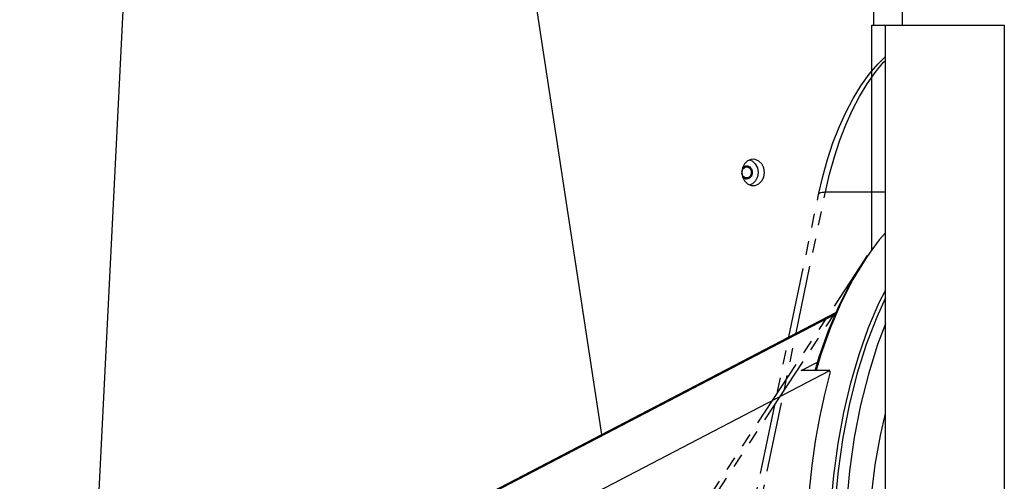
# Model space of a CAD drawing. Header units: millimetres. Extents: x 0 to 7560, y 0 to 5346.
# Tile 158 of 242: x 4169 to 4393, y 3073 to 3178. Entities that reach past the tile are written whole.
import ezdxf

# ---------------------------------------------------------------- set-up
doc = ezdxf.new("R2010")
doc.units = ezdxf.units.MM
doc.linetypes.add('PHANTOM2', pattern=[31.75, 15.875, -3.175, 3.175, -3.175, 3.175, -3.175])
for name, color, linetype in [('COVER_20230516_TEST_PBL1', 7, 'Continuous'), ('COVER_20230516_TEST_PBL173', 7, 'Continuous'), ('M2100603_PBL171', 7, 'Continuous'), ('M2100701_PLATE_PBL206', 7, 'Continuous'), ('M2160302_BKT_RIB_PBL131', 7, 'Continuous'), ('M2200805_PBL111', 7, 'Continuous'), ('M2200805_PBL173', 7, 'Continuous'), ('M2200805_PBL185', 7, 'Continuous')]:
    doc.layers.add(name, color=color, linetype=linetype)

# ---------------------------------------------------------------- blocks, each defined once
blk = doc.blocks.new('A$C86968656')
at = {"layer": 'COVER_20230516_TEST_PBL1', "color": 7}
for p, q in [((-307.74, 1024.36), (-299.43, 1190)), ((-191.44, 1077.9), (-208.56, 1190)), ((-130.05, 1119.92), (-130.05, 1171)), ((-130.05, 1171), (-129.7, 1171)), ((-159.01, 1139.44), (-159.47, 1138.54)), ((-158.32, 1140.11), (-159.01, 1139.44)), ((-157.47, 1140.46), (-158.32, 1140.11)), ((-157.78, 1140.33), (-157.24, 1140.11)), ((-157.03, 1140.5), (-157.47, 1140.46)), ((-157.24, 1140.11), (-156.55, 1139.44)), ((-156.57, 1140.45), (-157.03, 1140.5)), ((-155.72, 1140.09), (-156.57, 1140.45)), ((-156.55, 1139.44), (-156.09, 1138.54)), ((-155.04, 1139.43), (-155.72, 1140.09)), ((-154.59, 1138.53), (-155.04, 1139.43)), ((-159.47, 1138.54), (-159.63, 1137.5)), ((-159.63, 1137.5), (-159.47, 1136.47)), ((-156.09, 1138.54), (-155.93, 1137.5)), ((-155.93, 1137.5), (-156.09, 1136.47)), ((-154.43, 1137.5), (-154.59, 1138.53)), ((-154.59, 1136.46), (-154.43, 1137.5)), ((-159.47, 1136.47), (-159.02, 1135.57)), ((-159.02, 1135.57), (-158.34, 1134.91)), ((-158.34, 1134.91), (-157.49, 1134.55)), ((-157.22, 1134.91), (-157.78, 1134.67)), ((-156.54, 1135.57), (-157.22, 1134.91)), ((-156.59, 1134.54), (-155.74, 1134.89)), ((-156.09, 1136.47), (-156.54, 1135.57)), ((-155.74, 1134.89), (-155.05, 1135.56)), ((-155.05, 1135.56), (-154.59, 1136.46)), ((-157.49, 1134.55), (-157.03, 1134.5)), ((-157.03, 1134.5), (-156.59, 1134.54))]:
    blk.add_line(p, q, dxfattribs=at)
at = {"layer": 'COVER_20230516_TEST_PBL173', "color": 7}
for p, q in [((-129.7, 1190), (-129.7, 1171)), ((-129.7, 1171), (-99.95, 1171)), ((-126.95, 1050), (-126.95, 1171)), ((-99.95, 1171), (-99.95, 1050))]:
    blk.add_line(p, q, dxfattribs=at)
at = {"layer": 'COVER_20230516_TEST_PBL173', "color": 2}
blk.add_line((-123.2, 1190), (-123.2, 1171), dxfattribs=at)
at = {"layer": 'M2100603_PBL171', "color": 7}
for p, q in [((-126.95, 1123.75), (-128.37, 1122.16)), ((-128.37, 1122.16), (-130.44, 1119.4)), ((-130.44, 1119.4), (-131.46, 1117.92)), ((-134.88, 1112.41), (-132.03, 1117.12)), ((-131.46, 1117.92), (-134.35, 1113.16)), ((-132.03, 1117.12), (-131.02, 1118.59)), ((-134.35, 1113.16), (-137.02, 1107.9)), ((-137.52, 1107.22), (-134.88, 1112.41)), ((-128.36, 1107.9), (-126.95, 1110.67)), ((-139.92, 1101.58), (-137.52, 1107.22)), ((-137.02, 1107.9), (-139.45, 1102.2)), ((-130.79, 1102.2), (-128.36, 1107.9)), ((-142.06, 1095.54), (-139.92, 1101.58)), ((-139.45, 1102.2), (-141.62, 1096.09)), ((-132.96, 1096.09), (-130.79, 1102.2)), ((-142.98, 1092.42), (-142.06, 1095.54)), ((-141.62, 1096.09), (-142.69, 1092.42)), ((-134.85, 1089.62), (-132.96, 1096.09)), ((-136.45, 1082.85), (-134.85, 1089.62)), ((-137.74, 1075.81), (-136.45, 1082.85)), ((-138.72, 1068.58), (-137.74, 1075.81)), ((-139.38, 1061.21), (-138.72, 1068.58))]:
    blk.add_line(p, q, dxfattribs=at)
at = {"layer": 'M2100701_PLATE_PBL206', "color": 7}
for p, q in [((-126.95, 1108.95), (-128.95, 1104.61)), ((-128.95, 1104.61), (-131.34, 1098.33)), ((-126.95, 1103.03), (-128.74, 1098.33)), ((-131.34, 1098.33), (-133.44, 1091.62)), ((-128.74, 1098.33), (-130.84, 1091.62)), ((-133.44, 1091.62), (-135.21, 1084.56)), ((-130.84, 1091.62), (-132.61, 1084.56)), ((-135.21, 1084.56), (-136.65, 1077.19)), ((-132.61, 1084.56), (-134.05, 1077.19)), ((-128.11, 1077.63), (-126.95, 1082.66)), ((-136.65, 1077.19), (-137.74, 1069.59)), ((-134.05, 1077.19), (-135.14, 1069.59)), ((-129.27, 1070.95), (-128.11, 1077.63)), ((-130.11, 1064.07), (-129.27, 1070.95)), ((-137.74, 1069.59), (-138.47, 1061.82)), ((-135.14, 1069.59), (-135.87, 1061.82))]:
    blk.add_line(p, q, dxfattribs=at)
at = {"layer": 'M2160302_BKT_RIB_PBL131', "color": 7}
for points in [[(-159.6, 1137.68), (-159.52, 1138.02), (-159.35, 1138.32), (-159.12, 1138.55), (-158.84, 1138.7), (-158.53, 1138.75)], [(-158.53, 1136.25), (-158.84, 1136.3), (-159.12, 1136.45), (-159.35, 1136.68), (-159.52, 1136.98), (-159.6, 1137.32)], [(-158.53, 1138.75), (-158.23, 1138.7), (-157.95, 1138.55), (-157.71, 1138.32), (-157.55, 1138.02), (-157.46, 1137.68), (-157.46, 1137.32), (-157.55, 1136.98), (-157.71, 1136.68), (-157.95, 1136.45), (-158.23, 1136.3), (-158.53, 1136.25)]]:
    blk.add_lwpolyline(points, dxfattribs=at)
at = {"layer": 'M2160302_BKT_RIB_PBL131', "color": 134}
for points in [[(-159.47, 1138.54), (-159.34, 1138.67), (-159.2, 1138.79), (-159.04, 1138.88), (-158.88, 1138.95), (-158.71, 1138.99), (-158.53, 1139)], [(-158.53, 1139), (-158.28, 1138.97), (-158.04, 1138.89), (-157.81, 1138.75), (-157.61, 1138.56), (-157.45, 1138.33), (-157.33, 1138.08), (-157.26, 1137.8), (-157.23, 1137.5), (-157.26, 1137.21), (-157.33, 1136.93), (-157.45, 1136.67), (-157.61, 1136.44), (-157.81, 1136.25), (-158.03, 1136.12), (-158.27, 1136.03), (-158.53, 1136)], [(-158.53, 1136), (-158.7, 1136.01), (-158.87, 1136.05), (-159.03, 1136.12), (-159.19, 1136.21), (-159.33, 1136.32), (-159.47, 1136.46)]]:
    blk.add_lwpolyline(points, dxfattribs=at)
at = {"layer": 'M2200805_PBL111', "color": 7}
for p, q in [((-380.15, 979.66), (-138.21, 1105.61)), ((-355.76, 979.9), (-139.61, 1092.42)), ((-146.11, 1092.42), (-142.41, 1094.35)), ((-139.61, 1092.42), (-146.11, 1092.42)), ((-139.5, 1092.13), (-139.61, 1092.42)), ((-139.5, 1092.13), (-140.82, 1087.02)), ((-140.82, 1087.02), (-141.97, 1081.75)), ((-141.97, 1081.75), (-142.94, 1076.33)), ((-142.94, 1076.33), (-143.73, 1070.8)), ((-143.73, 1070.8), (-144.34, 1065.17))]:
    blk.add_line(p, q, dxfattribs=at)
at = {"layer": 'M2200805_PBL111', "color": 2}
blk.add_line((-379.14, 979.9), (-138.36, 1105.25), dxfattribs=at)
blk = doc.blocks.new('A$C3d15c314')
at = {"layer": 'M2200805_PBL185', "color": 6, "linetype": 'PHANTOM2'}
for p, q in [((452.53, 938.43), (667.3, 1266.02)), ((454.13, 939.17), (662.16, 1256.47))]:
    blk.add_line(p, q, dxfattribs=at)
blk = doc.blocks.new('A$Cbc2b6dae')
at = {"layer": 'M2200805_PBL173', "color": 6, "linetype": 'PHANTOM2'}
for p, q in [((-930.64, 1009.87), (-928.62, 1012.24)), ((-929.3, 1010.26), (-927.38, 1012.57)), ((-928.62, 1012.24), (-926.95, 1013.88)), ((-927.38, 1012.57), (-926.95, 1013)), ((-932.55, 1007.21), (-930.64, 1009.87)), ((-931.13, 1007.67), (-929.3, 1010.26)), ((-932.86, 1004.81), (-931.13, 1007.67)), ((-934.34, 1004.3), (-932.55, 1007.21)), ((-936, 1001.15), (-934.34, 1004.3)), ((-934.48, 1001.71), (-932.86, 1004.81)), ((-937.52, 997.78), (-936, 1001.15)), ((-935.98, 998.37), (-934.48, 1001.71)), ((-937.35, 994.81), (-935.98, 998.37)), ((-938.9, 994.21), (-937.52, 997.78)), ((-940.14, 990.47), (-938.9, 994.21)), ((-938.58, 991.06), (-937.35, 994.81)), ((-941.23, 986.56), (-940.14, 990.47)), ((-939.67, 987.14), (-938.58, 991.06)), ((-940.61, 983.06), (-939.67, 987.14)), ((-942.16, 982.52), (-941.23, 986.56)), ((-1050.81, 453.29), (-940.61, 983.06)), ((-942.14, 982.59), (-942.04, 982.72)), ((-942.04, 982.72), (-941.87, 982.84)), ((-941.87, 982.84), (-941.63, 982.94)), ((-941.63, 982.94), (-941.34, 983)), ((-941.34, 983), (-941, 983.05)), ((-941, 983.05), (-940.61, 983.06)), ((-940.61, 983.06), (-926.95, 983.06)), ((-1052.37, 452.75), (-942.16, 982.52)), ((-942.16, 982.52), (-942.14, 982.59))]:
    blk.add_line(p, q, dxfattribs=at)

msp = doc.modelspace()

# ---------------------------------------------------------------- block references
at = {"ltscale": 0.3}
for name, p in [('A$Cbc2b6dae', (5292.687, 2155.505)), ('A$C86968656', (4492.687, 2005.505)), ('A$C3d15c314', (3692.687, 1855.505))]:
    msp.add_blockref(name, p, dxfattribs=at)

doc.saveas('drawing.dxf')
